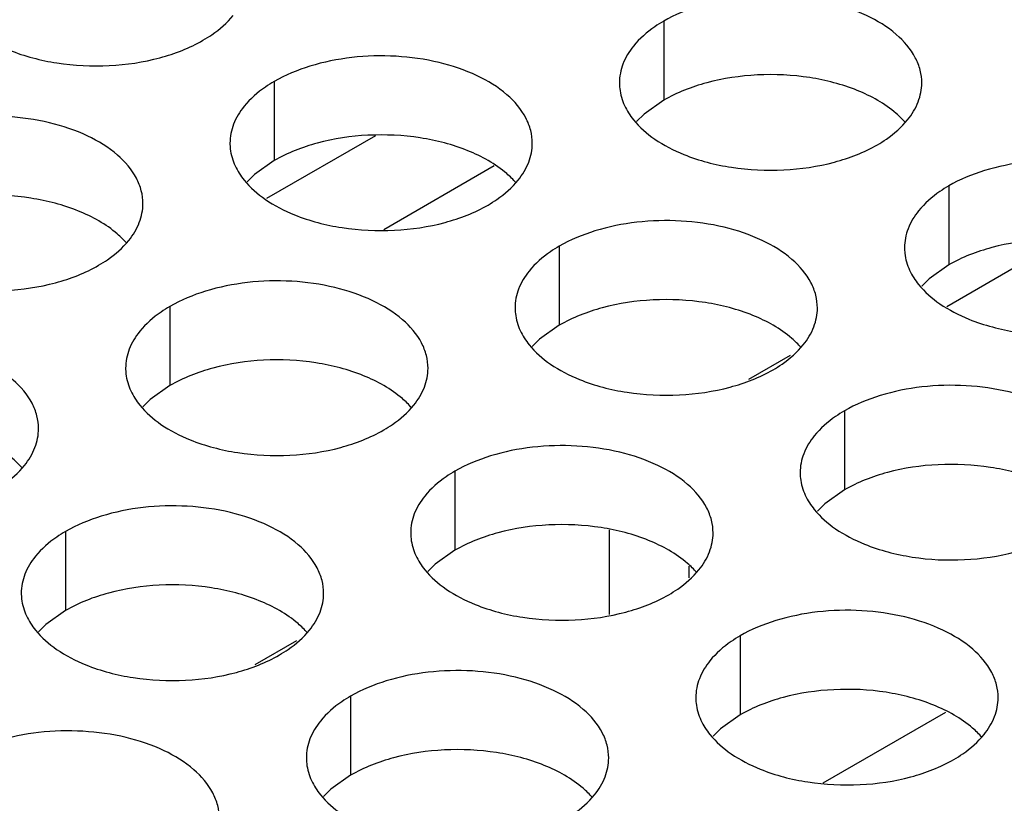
# Model space of a CAD drawing. Header units: inches. Extents: x 0 to 34, y 0 to 22.
# Tile 90 of 155: x 17.684 to 17.847, y 18.823 to 18.952. Entities that reach past the tile are written whole.
import ezdxf

# ---------------------------------------------------------------- set-up
doc = ezdxf.new("R2010")
doc.units = ezdxf.units.IN
doc.header["$LTSCALE"] = 1.87
doc.header["$MEASUREMENT"] = 0
doc.layers.get('0').update_dxf_attribs({"linetype": 'CONTINUOUS'})
doc.layers.add('02___PRT_ALL_AXES', color=7, linetype='CONTINUOUS')
doc.layers.add('0_COMPONENTS', color=7, linetype='CONTINUOUS')

msp = doc.modelspace()

# ---------------------------------------------------------------- linework, layer by layer
at = {"color": 7, "linetype": 'CONTINUOUS'}
for p, q in [((17.74312, 18.93288), (17.72509, 18.92248)), ((17.76274, 18.92788), (17.74448, 18.91734)), ((17.81172, 18.89655), (17.80482, 18.89256)), ((17.73007, 18.8494), (17.72317, 18.84542)), ((17.81717, 18.82594), (17.83741, 18.83763))]:
    msp.add_line(p, q, dxfattribs=at)
at = {"layer": '02___PRT_ALL_AXES', "color": 7, "linetype": 'CONTINUOUS'}
for p, q in [((17.79078, 18.9518), (17.79078, 18.93873)), ((17.72638, 18.94184), (17.72638, 18.92877)), ((17.79078, 18.93873), (17.78753, 18.93642)), ((17.78753, 18.93642), (17.78631, 18.93523)), ((17.72638, 18.92877), (17.72313, 18.92646)), ((17.72313, 18.92646), (17.72192, 18.92526)), ((17.83792, 18.92458), (17.83792, 18.91152)), ((17.77352, 18.91462), (17.77352, 18.90155)), ((17.83792, 18.91152), (17.83467, 18.9092)), ((17.83467, 18.9092), (17.83345, 18.90801)), ((17.70913, 18.90465), (17.70913, 18.89159)), ((17.77352, 18.90155), (17.77027, 18.89924)), ((17.77027, 18.89924), (17.76906, 18.89805)), ((17.70913, 18.89159), (17.70588, 18.88927)), ((17.70588, 18.88927), (17.70466, 18.88808)), ((17.82067, 18.8874), (17.82067, 18.87434)), ((17.75627, 18.87744), (17.75627, 18.86437)), ((17.82067, 18.87434), (17.81741, 18.87202)), ((17.81741, 18.87202), (17.8162, 18.87083)), ((17.69188, 18.86747), (17.69188, 18.85441)), ((17.75627, 18.86437), (17.75302, 18.86206)), ((17.75302, 18.86206), (17.7518, 18.86087)), ((17.69188, 18.85441), (17.68862, 18.85209)), ((17.68862, 18.85209), (17.68741, 18.8509)), ((17.80341, 18.85022), (17.80341, 18.83715)), ((17.73902, 18.84026), (17.73902, 18.82719)), ((17.80341, 18.83715), (17.80016, 18.83484)), ((17.80016, 18.83484), (17.79895, 18.83365)), ((17.73902, 18.82719), (17.73576, 18.82488)), ((17.73576, 18.82488), (17.73455, 18.82368))]:
    msp.add_line(p, q, dxfattribs=at)
at = {"layer": '02___PRT_ALL_AXES', "color": 3, "linetype": 'CONTINUOUS'}
for points, knots in [([(17.83346, 18.94158), (17.83346, 18.94229), (17.83327, 18.94375), (17.83212, 18.94666), (17.82919, 18.95002), (17.82417, 18.95307), (17.81791, 18.95517), (17.81088, 18.95616), (17.80365, 18.95596), (17.79682, 18.95459), (17.79263, 18.95287), (17.79078, 18.9518)], [0, 0, 0, 0, 0.042883, 0.087524, 0.186914, 0.304219, 0.43794, 0.582356, 0.729558, 0.871282, 1, 1, 1, 1]), ([(17.7146, 18.94864), (17.7151, 18.94893), (17.71693, 18.95008), (17.71859, 18.95152), (17.71958, 18.95275)], [0, 0, 0, 0, 0.268123, 1, 1, 1, 1]), ([(17.79078, 18.9518), (17.79028, 18.95151), (17.78845, 18.95036), (17.78679, 18.94892), (17.7858, 18.94769)], [0, 0, 0, 0, 0.268123, 1, 1, 1, 1]), ([(17.68258, 18.94702), (17.6851, 18.946), (17.69058, 18.94459), (17.69906, 18.94418), (17.70729, 18.9454), (17.71238, 18.94736), (17.7146, 18.94864)], [0, 0, 0, 0, 0.247189, 0.509885, 0.767301, 1, 1, 1, 1]), ([(17.7858, 18.94769), (17.78508, 18.9468), (17.7839, 18.94488), (17.78346, 18.94266), (17.78346, 18.9416)], [0, 0, 0, 0, 0.520681, 1, 1, 1, 1]), ([(17.76906, 18.93162), (17.76906, 18.93233), (17.76887, 18.93379), (17.76772, 18.9367), (17.7648, 18.94006), (17.75978, 18.94311), (17.75351, 18.94521), (17.74648, 18.9462), (17.73926, 18.946), (17.73243, 18.94463), (17.72823, 18.9429), (17.72638, 18.94184)], [0, 0, 0, 0, 0.042883, 0.087524, 0.186914, 0.304219, 0.43794, 0.582356, 0.729558, 0.871282, 1, 1, 1, 1]), ([(17.72638, 18.94184), (17.72588, 18.94155), (17.72406, 18.9404), (17.7224, 18.93896), (17.7214, 18.93773)], [0, 0, 0, 0, 0.268123, 1, 1, 1, 1]), ([(17.78346, 18.9416), (17.78346, 18.94128), (17.78353, 18.94), (17.7839, 18.93874), (17.78431, 18.93786)], [0, 0, 0, 0, 0.245663, 1, 1, 1, 1]), ([(17.83111, 18.93549), (17.83184, 18.93638), (17.83301, 18.9383), (17.83346, 18.94052), (17.83346, 18.94158)], [0, 0, 0, 0, 0.520681, 1, 1, 1, 1]), ([(17.7214, 18.93773), (17.72068, 18.93683), (17.71951, 18.93492), (17.71906, 18.9327), (17.71906, 18.93164)], [0, 0, 0, 0, 0.520681, 1, 1, 1, 1]), ([(17.78431, 18.93786), (17.7847, 18.93701), (17.78608, 18.93488), (17.78939, 18.932), (17.79244, 18.93045), (17.79412, 18.92977)], [0, 0, 0, 0, 0.215502, 0.580331, 1, 1, 1, 1]), ([(17.70467, 18.92166), (17.70467, 18.92237), (17.70448, 18.92383), (17.70333, 18.92674), (17.7004, 18.9301), (17.69538, 18.93315), (17.68911, 18.93525), (17.68209, 18.93623), (17.67486, 18.93604), (17.66803, 18.93467), (17.66384, 18.93294), (17.66199, 18.93187)], [0, 0, 0, 0, 0.042883, 0.087524, 0.186914, 0.304219, 0.43794, 0.582356, 0.729558, 0.871282, 1, 1, 1, 1]), ([(17.82613, 18.93138), (17.82664, 18.93167), (17.82846, 18.93282), (17.83012, 18.93426), (17.83111, 18.93549)], [0, 0, 0, 0, 0.268123, 1, 1, 1, 1]), ([(17.71906, 18.93164), (17.71906, 18.93132), (17.71913, 18.93004), (17.71951, 18.92877), (17.71991, 18.92789)], [0, 0, 0, 0, 0.245663, 1, 1, 1, 1]), ([(17.76672, 18.92553), (17.76744, 18.92642), (17.76862, 18.92834), (17.76906, 18.93056), (17.76906, 18.93162)], [0, 0, 0, 0, 0.520681, 1, 1, 1, 1]), ([(17.79412, 18.92977), (17.79664, 18.92875), (17.80212, 18.92734), (17.81059, 18.92693), (17.81883, 18.92815), (17.82392, 18.93011), (17.82613, 18.93138)], [0, 0, 0, 0, 0.247189, 0.509885, 0.767301, 1, 1, 1, 1]), ([(17.8806, 18.91436), (17.8806, 18.91507), (17.88041, 18.91653), (17.87926, 18.91945), (17.87633, 18.92281), (17.87131, 18.92586), (17.86505, 18.92796), (17.85802, 18.92894), (17.85079, 18.92874), (17.84396, 18.92738), (17.83977, 18.92565), (17.83792, 18.92458)], [0, 0, 0, 0, 0.042883, 0.087524, 0.186914, 0.304219, 0.43794, 0.582356, 0.729558, 0.871282, 1, 1, 1, 1]), ([(17.71991, 18.92789), (17.72031, 18.92705), (17.72169, 18.92492), (17.725, 18.92204), (17.72804, 18.92048), (17.72972, 18.9198)], [0, 0, 0, 0, 0.215502, 0.580331, 1, 1, 1, 1]), ([(17.76174, 18.92142), (17.76224, 18.92171), (17.76407, 18.92286), (17.76573, 18.9243), (17.76672, 18.92553)], [0, 0, 0, 0, 0.268123, 1, 1, 1, 1]), ([(17.83792, 18.92458), (17.83742, 18.92429), (17.83559, 18.92314), (17.83393, 18.9217), (17.83294, 18.92047)], [0, 0, 0, 0, 0.268123, 1, 1, 1, 1]), ([(17.70232, 18.91557), (17.70305, 18.91646), (17.70422, 18.91838), (17.70467, 18.9206), (17.70467, 18.92166)], [0, 0, 0, 0, 0.520681, 1, 1, 1, 1]), ([(17.72972, 18.9198), (17.73224, 18.91879), (17.73772, 18.91737), (17.7462, 18.91697), (17.75443, 18.91818), (17.75953, 18.92014), (17.76174, 18.92142)], [0, 0, 0, 0, 0.247189, 0.509885, 0.767301, 1, 1, 1, 1]), ([(17.83294, 18.92047), (17.83222, 18.91958), (17.83104, 18.91766), (17.8306, 18.91544), (17.8306, 18.91438)], [0, 0, 0, 0, 0.520681, 1, 1, 1, 1]), ([(17.8162, 18.9044), (17.8162, 18.90511), (17.81601, 18.90657), (17.81486, 18.90948), (17.81194, 18.91284), (17.80692, 18.91589), (17.80065, 18.91799), (17.79362, 18.91898), (17.7864, 18.91878), (17.77957, 18.91741), (17.77538, 18.91569), (17.77352, 18.91462)], [0, 0, 0, 0, 0.042883, 0.087524, 0.186914, 0.304219, 0.43794, 0.582356, 0.729558, 0.871282, 1, 1, 1, 1]), ([(17.69734, 18.91146), (17.69785, 18.91175), (17.69967, 18.9129), (17.70133, 18.91434), (17.70232, 18.91557)], [0, 0, 0, 0, 0.268123, 1, 1, 1, 1]), ([(17.77352, 18.91462), (17.77302, 18.91433), (17.7712, 18.91318), (17.76954, 18.91174), (17.76854, 18.91051)], [0, 0, 0, 0, 0.268123, 1, 1, 1, 1]), ([(17.8306, 18.91438), (17.8306, 18.91407), (17.83067, 18.91278), (17.83104, 18.91152), (17.83145, 18.91064)], [0, 0, 0, 0, 0.245663, 1, 1, 1, 1]), ([(17.66533, 18.90984), (17.66785, 18.90882), (17.67333, 18.90741), (17.6818, 18.907), (17.69004, 18.90822), (17.69513, 18.91018), (17.69734, 18.91146)], [0, 0, 0, 0, 0.247189, 0.509885, 0.767301, 1, 1, 1, 1]), ([(17.76854, 18.91051), (17.76782, 18.90962), (17.76665, 18.9077), (17.7662, 18.90548), (17.7662, 18.90442)], [0, 0, 0, 0, 0.520681, 1, 1, 1, 1]), ([(17.83145, 18.91064), (17.83184, 18.90979), (17.83322, 18.90766), (17.83653, 18.90479), (17.83958, 18.90323), (17.84126, 18.90255)], [0, 0, 0, 0, 0.215502, 0.580331, 1, 1, 1, 1]), ([(17.75181, 18.89444), (17.75181, 18.89515), (17.75162, 18.89661), (17.75047, 18.89952), (17.74754, 18.90288), (17.74252, 18.90593), (17.73626, 18.90803), (17.72923, 18.90902), (17.722, 18.90882), (17.71517, 18.90745), (17.71098, 18.90572), (17.70913, 18.90465)], [0, 0, 0, 0, 0.042883, 0.087524, 0.186914, 0.304219, 0.43794, 0.582356, 0.729558, 0.871282, 1, 1, 1, 1]), ([(17.70913, 18.90465), (17.70863, 18.90437), (17.7068, 18.90322), (17.70514, 18.90178), (17.70415, 18.90055)], [0, 0, 0, 0, 0.268123, 1, 1, 1, 1]), ([(17.7662, 18.90442), (17.7662, 18.9041), (17.76628, 18.90282), (17.76665, 18.90155), (17.76705, 18.90067)], [0, 0, 0, 0, 0.245663, 1, 1, 1, 1]), ([(17.81386, 18.89831), (17.81458, 18.8992), (17.81576, 18.90112), (17.8162, 18.90334), (17.8162, 18.9044)], [0, 0, 0, 0, 0.520681, 1, 1, 1, 1]), ([(17.84126, 18.90255), (17.84378, 18.90153), (17.84926, 18.90012), (17.85773, 18.89971), (17.86597, 18.90093), (17.87106, 18.90289), (17.87328, 18.90417)], [0, 0, 0, 0, 0.247189, 0.509885, 0.767301, 1, 1, 1, 1]), ([(17.70415, 18.90055), (17.70343, 18.89965), (17.70225, 18.89774), (17.70181, 18.89552), (17.70181, 18.89446)], [0, 0, 0, 0, 0.520681, 1, 1, 1, 1]), ([(17.76705, 18.90067), (17.76745, 18.89983), (17.76883, 18.8977), (17.77214, 18.89482), (17.77518, 18.89327), (17.77686, 18.89259)], [0, 0, 0, 0, 0.215502, 0.580331, 1, 1, 1, 1]), ([(17.68741, 18.88448), (17.68741, 18.88519), (17.68722, 18.88665), (17.68607, 18.88956), (17.68315, 18.89292), (17.67813, 18.89597), (17.67186, 18.89807), (17.66483, 18.89905), (17.65761, 18.89886), (17.65078, 18.89749), (17.64659, 18.89576), (17.64473, 18.89469)], [0, 0, 0, 0, 0.042883, 0.087524, 0.186914, 0.304219, 0.43794, 0.582356, 0.729558, 0.871282, 1, 1, 1, 1]), ([(17.80888, 18.8942), (17.80938, 18.89449), (17.81121, 18.89564), (17.81287, 18.89708), (17.81386, 18.89831)], [0, 0, 0, 0, 0.268123, 1, 1, 1, 1]), ([(17.70181, 18.89446), (17.70181, 18.89414), (17.70188, 18.89286), (17.70225, 18.89159), (17.70266, 18.89071)], [0, 0, 0, 0, 0.245663, 1, 1, 1, 1]), ([(17.74947, 18.88835), (17.75019, 18.88924), (17.75136, 18.89116), (17.75181, 18.89338), (17.75181, 18.89444)], [0, 0, 0, 0, 0.520681, 1, 1, 1, 1]), ([(17.77686, 18.89259), (17.77938, 18.89157), (17.78486, 18.89016), (17.79334, 18.88975), (17.80157, 18.89097), (17.80667, 18.89292), (17.80888, 18.8942)], [0, 0, 0, 0, 0.247189, 0.509885, 0.767301, 1, 1, 1, 1]), ([(17.86334, 18.87718), (17.86334, 18.87789), (17.86315, 18.87935), (17.862, 18.88226), (17.85908, 18.88563), (17.85406, 18.88867), (17.84779, 18.89077), (17.84076, 18.89176), (17.83354, 18.89156), (17.82671, 18.8902), (17.82252, 18.88847), (17.82067, 18.8874)], [0, 0, 0, 0, 0.042883, 0.087524, 0.186914, 0.304219, 0.43794, 0.582356, 0.729558, 0.871282, 1, 1, 1, 1]), ([(17.70266, 18.89071), (17.70305, 18.88987), (17.70443, 18.88774), (17.70774, 18.88486), (17.71079, 18.8833), (17.71247, 18.88262)], [0, 0, 0, 0, 0.215502, 0.580331, 1, 1, 1, 1]), ([(17.74449, 18.88424), (17.74499, 18.88453), (17.74681, 18.88568), (17.74847, 18.88712), (17.74947, 18.88835)], [0, 0, 0, 0, 0.268123, 1, 1, 1, 1]), ([(17.82067, 18.8874), (17.82016, 18.88711), (17.81834, 18.88596), (17.81668, 18.88452), (17.81569, 18.88329)], [0, 0, 0, 0, 0.268123, 1, 1, 1, 1]), ([(17.68507, 18.87838), (17.68579, 18.87928), (17.68697, 18.88119), (17.68741, 18.88342), (17.68741, 18.88448)], [0, 0, 0, 0, 0.520681, 1, 1, 1, 1]), ([(17.71247, 18.88262), (17.71499, 18.88161), (17.72047, 18.88019), (17.72894, 18.87978), (17.73718, 18.881), (17.74227, 18.88296), (17.74449, 18.88424)], [0, 0, 0, 0, 0.247189, 0.509885, 0.767301, 1, 1, 1, 1]), ([(17.81569, 18.88329), (17.81496, 18.8824), (17.81379, 18.88048), (17.81334, 18.87826), (17.81334, 18.8772)], [0, 0, 0, 0, 0.520681, 1, 1, 1, 1]), ([(17.79895, 18.86722), (17.79895, 18.86793), (17.79876, 18.86939), (17.79761, 18.8723), (17.79468, 18.87566), (17.78966, 18.87871), (17.7834, 18.88081), (17.77637, 18.8818), (17.76914, 18.8816), (17.76231, 18.88023), (17.75812, 18.8785), (17.75627, 18.87744)], [0, 0, 0, 0, 0.042883, 0.087524, 0.186914, 0.304219, 0.43794, 0.582356, 0.729558, 0.871282, 1, 1, 1, 1]), ([(17.68009, 18.87428), (17.68059, 18.87457), (17.68242, 18.87572), (17.68408, 18.87716), (17.68507, 18.87838)], [0, 0, 0, 0, 0.268123, 1, 1, 1, 1]), ([(17.75627, 18.87744), (17.75577, 18.87715), (17.75394, 18.876), (17.75228, 18.87456), (17.75129, 18.87333)], [0, 0, 0, 0, 0.268123, 1, 1, 1, 1]), ([(17.81334, 18.8772), (17.81334, 18.87689), (17.81342, 18.8756), (17.81379, 18.87434), (17.81419, 18.87346)], [0, 0, 0, 0, 0.245663, 1, 1, 1, 1]), ([(17.75129, 18.87333), (17.75057, 18.87244), (17.74939, 18.87052), (17.74895, 18.8683), (17.74895, 18.86724)], [0, 0, 0, 0, 0.520681, 1, 1, 1, 1]), ([(17.81419, 18.87346), (17.81459, 18.87261), (17.81597, 18.87048), (17.81928, 18.86761), (17.82232, 18.86605), (17.824, 18.86537)], [0, 0, 0, 0, 0.215502, 0.580331, 1, 1, 1, 1]), ([(17.73455, 18.85726), (17.73455, 18.85797), (17.73436, 18.85943), (17.73321, 18.86234), (17.73029, 18.8657), (17.72527, 18.86875), (17.719, 18.87085), (17.71197, 18.87184), (17.70475, 18.87164), (17.69792, 18.87027), (17.69373, 18.86854), (17.69188, 18.86747)], [0, 0, 0, 0, 0.042883, 0.087524, 0.186914, 0.304219, 0.43794, 0.582356, 0.729558, 0.871282, 1, 1, 1, 1]), ([(17.69188, 18.86747), (17.69137, 18.86718), (17.68955, 18.86604), (17.68789, 18.8646), (17.6869, 18.86337)], [0, 0, 0, 0, 0.268123, 1, 1, 1, 1]), ([(17.74895, 18.86724), (17.74895, 18.86692), (17.74902, 18.86564), (17.74939, 18.86437), (17.7498, 18.86349)], [0, 0, 0, 0, 0.245663, 1, 1, 1, 1]), ([(17.79661, 18.86113), (17.79733, 18.86202), (17.7985, 18.86394), (17.79895, 18.86616), (17.79895, 18.86722)], [0, 0, 0, 0, 0.520681, 1, 1, 1, 1]), ([(17.824, 18.86537), (17.82652, 18.86435), (17.832, 18.86294), (17.84048, 18.86253), (17.84871, 18.86375), (17.85381, 18.86571), (17.85602, 18.86698)], [0, 0, 0, 0, 0.247189, 0.509885, 0.767301, 1, 1, 1, 1]), ([(17.6869, 18.86337), (17.68617, 18.86247), (17.685, 18.86056), (17.68455, 18.85833), (17.68455, 18.85728)], [0, 0, 0, 0, 0.520681, 1, 1, 1, 1]), ([(17.7498, 18.86349), (17.75019, 18.86265), (17.75157, 18.86052), (17.75488, 18.85764), (17.75793, 18.85609), (17.75961, 18.85541)], [0, 0, 0, 0, 0.215502, 0.580331, 1, 1, 1, 1]), ([(17.79163, 18.85702), (17.79213, 18.85731), (17.79395, 18.85846), (17.79561, 18.8599), (17.79661, 18.86113)], [0, 0, 0, 0, 0.268123, 1, 1, 1, 1]), ([(17.68455, 18.85728), (17.68455, 18.85696), (17.68463, 18.85567), (17.685, 18.85441), (17.6854, 18.85353)], [0, 0, 0, 0, 0.245663, 1, 1, 1, 1]), ([(17.73221, 18.85117), (17.73293, 18.85206), (17.73411, 18.85398), (17.73455, 18.8562), (17.73455, 18.85726)], [0, 0, 0, 0, 0.520681, 1, 1, 1, 1]), ([(17.75961, 18.85541), (17.76213, 18.85439), (17.76761, 18.85298), (17.77608, 18.85257), (17.78432, 18.85379), (17.78941, 18.85574), (17.79163, 18.85702)], [0, 0, 0, 0, 0.247189, 0.509885, 0.767301, 1, 1, 1, 1]), ([(17.84609, 18.84), (17.84609, 18.84071), (17.8459, 18.84217), (17.84475, 18.84508), (17.84182, 18.84844), (17.8368, 18.85149), (17.83054, 18.85359), (17.82351, 18.85458), (17.81628, 18.85438), (17.80945, 18.85301), (17.80526, 18.85129), (17.80341, 18.85022)], [0, 0, 0, 0, 0.042883, 0.087524, 0.186914, 0.304219, 0.43794, 0.582356, 0.729558, 0.871282, 1, 1, 1, 1]), ([(17.6854, 18.85353), (17.6858, 18.85269), (17.68718, 18.85055), (17.69049, 18.84768), (17.69353, 18.84612), (17.69521, 18.84544)], [0, 0, 0, 0, 0.215502, 0.580331, 1, 1, 1, 1]), ([(17.72723, 18.84706), (17.72773, 18.84735), (17.72956, 18.8485), (17.73122, 18.84994), (17.73221, 18.85117)], [0, 0, 0, 0, 0.268123, 1, 1, 1, 1]), ([(17.80341, 18.85022), (17.80291, 18.84993), (17.80108, 18.84878), (17.79942, 18.84734), (17.79843, 18.84611)], [0, 0, 0, 0, 0.268123, 1, 1, 1, 1]), ([(17.69521, 18.84544), (17.69773, 18.84442), (17.70321, 18.84301), (17.71169, 18.8426), (17.71992, 18.84382), (17.72502, 18.84578), (17.72723, 18.84706)], [0, 0, 0, 0, 0.247189, 0.509885, 0.767301, 1, 1, 1, 1]), ([(17.79843, 18.84611), (17.79771, 18.84522), (17.79653, 18.8433), (17.79609, 18.84108), (17.79609, 18.84002)], [0, 0, 0, 0, 0.520681, 1, 1, 1, 1]), ([(17.78169, 18.83004), (17.78169, 18.83075), (17.7815, 18.83221), (17.78035, 18.83512), (17.77743, 18.83848), (17.77241, 18.84153), (17.76614, 18.84363), (17.75911, 18.84462), (17.75189, 18.84442), (17.74506, 18.84305), (17.74087, 18.84132), (17.73902, 18.84026)], [0, 0, 0, 0, 0.042883, 0.087524, 0.186914, 0.304219, 0.43794, 0.582356, 0.729558, 0.871282, 1, 1, 1, 1]), ([(17.73902, 18.84026), (17.73851, 18.83997), (17.73669, 18.83882), (17.73503, 18.83738), (17.73404, 18.83615)], [0, 0, 0, 0, 0.268123, 1, 1, 1, 1]), ([(17.79609, 18.84002), (17.79609, 18.8397), (17.79616, 18.83842), (17.79653, 18.83716), (17.79694, 18.83627)], [0, 0, 0, 0, 0.245663, 1, 1, 1, 1]), ([(17.84375, 18.83391), (17.84447, 18.8348), (17.84564, 18.83672), (17.84609, 18.83894), (17.84609, 18.84)], [0, 0, 0, 0, 0.520681, 1, 1, 1, 1]), ([(17.73404, 18.83615), (17.73331, 18.83525), (17.73214, 18.83334), (17.73169, 18.83112), (17.73169, 18.83006)], [0, 0, 0, 0, 0.520681, 1, 1, 1, 1]), ([(17.79694, 18.83627), (17.79733, 18.83543), (17.79871, 18.8333), (17.80202, 18.83042), (17.80507, 18.82887), (17.80675, 18.82819)], [0, 0, 0, 0, 0.215502, 0.580331, 1, 1, 1, 1]), ([(17.7173, 18.82008), (17.7173, 18.82079), (17.71711, 18.82225), (17.71596, 18.82516), (17.71303, 18.82852), (17.70801, 18.83157), (17.70175, 18.83367), (17.69472, 18.83465), (17.68749, 18.83446), (17.68066, 18.83309), (17.67647, 18.83136), (17.67462, 18.83029)], [0, 0, 0, 0, 0.042883, 0.087524, 0.186914, 0.304219, 0.43794, 0.582356, 0.729558, 0.871282, 1, 1, 1, 1]), ([(17.83877, 18.8298), (17.83927, 18.83009), (17.84109, 18.83124), (17.84275, 18.83268), (17.84375, 18.83391)], [0, 0, 0, 0, 0.268123, 1, 1, 1, 1]), ([(17.73169, 18.83006), (17.73169, 18.82974), (17.73177, 18.82846), (17.73214, 18.82719), (17.73255, 18.82631)], [0, 0, 0, 0, 0.245663, 1, 1, 1, 1]), ([(17.77935, 18.82395), (17.78007, 18.82484), (17.78125, 18.82676), (17.78169, 18.82898), (17.78169, 18.83004)], [0, 0, 0, 0, 0.520681, 1, 1, 1, 1]), ([(17.80675, 18.82819), (17.80927, 18.82717), (17.81475, 18.82576), (17.82322, 18.82535), (17.83146, 18.82657), (17.83655, 18.82853), (17.83877, 18.8298)], [0, 0, 0, 0, 0.247189, 0.509885, 0.767301, 1, 1, 1, 1]), ([(17.73255, 18.82631), (17.73294, 18.82547), (17.73432, 18.82334), (17.73763, 18.82046), (17.74067, 18.8189), (17.74235, 18.81822)], [0, 0, 0, 0, 0.215502, 0.580331, 1, 1, 1, 1]), ([(17.77437, 18.81984), (17.77487, 18.82013), (17.7767, 18.82128), (17.77836, 18.82272), (17.77935, 18.82395)], [0, 0, 0, 0, 0.268123, 1, 1, 1, 1])]:
    msp.add_open_spline(points, degree=3, knots=knots, dxfattribs=at)
at = {"layer": '02___PRT_ALL_AXES', "color": 7, "linetype": 'CONTINUOUS'}
for points, knots in [([(17.8228, 18.94035), (17.82028, 18.94137), (17.8148, 18.94278), (17.80632, 18.94319), (17.79809, 18.94197), (17.79299, 18.94001), (17.79078, 18.93873)], [0, 0, 0, 0, 0.247189, 0.509885, 0.767301, 1, 1, 1, 1]), ([(17.83077, 18.93503), (17.83029, 18.93558), (17.82799, 18.93783), (17.8251, 18.93942), (17.8228, 18.94035)], [0, 0, 0, 0, 0.226307, 1, 1, 1, 1]), ([(17.7584, 18.93039), (17.75588, 18.93141), (17.7504, 18.93282), (17.74193, 18.93323), (17.73369, 18.93201), (17.7286, 18.93005), (17.72638, 18.92877)], [0, 0, 0, 0, 0.247189, 0.509885, 0.767301, 1, 1, 1, 1]), ([(17.76638, 18.92507), (17.7659, 18.92562), (17.76359, 18.92787), (17.76071, 18.92946), (17.7584, 18.93039)], [0, 0, 0, 0, 0.226307, 1, 1, 1, 1]), ([(17.69401, 18.92043), (17.69149, 18.92144), (17.68601, 18.92286), (17.67753, 18.92326), (17.6693, 18.92205), (17.6642, 18.92009), (17.66199, 18.91881)], [0, 0, 0, 0, 0.247189, 0.509885, 0.767301, 1, 1, 1, 1]), ([(17.70198, 18.91511), (17.7015, 18.91566), (17.6992, 18.91791), (17.69631, 18.91949), (17.69401, 18.92043)], [0, 0, 0, 0, 0.226307, 1, 1, 1, 1]), ([(17.86994, 18.91313), (17.86742, 18.91415), (17.86194, 18.91556), (17.85346, 18.91597), (17.84523, 18.91475), (17.84013, 18.91279), (17.83792, 18.91152)], [0, 0, 0, 0, 0.247189, 0.509885, 0.767301, 1, 1, 1, 1]), ([(17.80554, 18.90317), (17.80302, 18.90419), (17.79754, 18.9056), (17.78907, 18.90601), (17.78083, 18.90479), (17.77574, 18.90283), (17.77352, 18.90155)], [0, 0, 0, 0, 0.247189, 0.509885, 0.767301, 1, 1, 1, 1]), ([(17.81352, 18.89785), (17.81304, 18.8984), (17.81073, 18.90065), (17.80785, 18.90224), (17.80554, 18.90317)], [0, 0, 0, 0, 0.226307, 1, 1, 1, 1]), ([(17.74115, 18.89321), (17.73863, 18.89423), (17.73315, 18.89564), (17.72467, 18.89605), (17.71644, 18.89483), (17.71134, 18.89287), (17.70913, 18.89159)], [0, 0, 0, 0, 0.247189, 0.509885, 0.767301, 1, 1, 1, 1]), ([(17.74912, 18.88789), (17.74864, 18.88844), (17.74634, 18.89069), (17.74345, 18.89228), (17.74115, 18.89321)], [0, 0, 0, 0, 0.226307, 1, 1, 1, 1]), ([(17.68473, 18.87793), (17.68425, 18.87848), (17.68194, 18.88073), (17.67906, 18.88231), (17.67675, 18.88325)], [0, 0, 0, 0, 0.226307, 1, 1, 1, 1]), ([(17.85268, 18.87595), (17.85016, 18.87697), (17.84468, 18.87838), (17.83621, 18.87879), (17.82797, 18.87757), (17.82288, 18.87561), (17.82067, 18.87434)], [0, 0, 0, 0, 0.247189, 0.509885, 0.767301, 1, 1, 1, 1]), ([(17.78829, 18.86599), (17.78577, 18.86701), (17.78029, 18.86842), (17.77181, 18.86883), (17.76358, 18.86761), (17.75848, 18.86565), (17.75627, 18.86437)], [0, 0, 0, 0, 0.247189, 0.509885, 0.767301, 1, 1, 1, 1]), ([(17.79626, 18.86067), (17.79578, 18.86122), (17.79348, 18.86347), (17.79059, 18.86506), (17.78829, 18.86599)], [0, 0, 0, 0, 0.226307, 1, 1, 1, 1]), ([(17.72389, 18.85603), (17.72137, 18.85705), (17.71589, 18.85846), (17.70742, 18.85887), (17.69918, 18.85765), (17.69409, 18.85569), (17.69188, 18.85441)], [0, 0, 0, 0, 0.247189, 0.509885, 0.767301, 1, 1, 1, 1]), ([(17.73187, 18.85071), (17.73139, 18.85126), (17.72909, 18.85351), (17.7262, 18.8551), (17.72389, 18.85603)], [0, 0, 0, 0, 0.226307, 1, 1, 1, 1]), ([(17.83543, 18.83877), (17.83291, 18.83979), (17.82743, 18.8412), (17.81895, 18.84161), (17.81072, 18.84039), (17.80563, 18.83843), (17.80341, 18.83715)], [0, 0, 0, 0, 0.247189, 0.509885, 0.767301, 1, 1, 1, 1]), ([(17.8434, 18.83345), (17.84293, 18.834), (17.84062, 18.83625), (17.83773, 18.83784), (17.83543, 18.83877)], [0, 0, 0, 0, 0.226307, 1, 1, 1, 1]), ([(17.77103, 18.82881), (17.76851, 18.82983), (17.76303, 18.83124), (17.75456, 18.83165), (17.74632, 18.83043), (17.74123, 18.82847), (17.73902, 18.82719)], [0, 0, 0, 0, 0.247189, 0.509885, 0.767301, 1, 1, 1, 1]), ([(17.77901, 18.82349), (17.77853, 18.82404), (17.77623, 18.82629), (17.77334, 18.82788), (17.77103, 18.82881)], [0, 0, 0, 0, 0.226307, 1, 1, 1, 1])]:
    msp.add_open_spline(points, degree=3, knots=knots, dxfattribs=at)
at = {"layer": '0_COMPONENTS', "color": 7, "linetype": 'CONTINUOUS'}
for p, q in [((17.83759, 18.90467), (17.85642, 18.91554)), ((17.78181, 18.85373), (17.78181, 18.86773)), ((17.79501, 18.85981), (17.79501, 18.86172))]:
    msp.add_line(p, q, dxfattribs=at)

doc.saveas('drawing.dxf')
